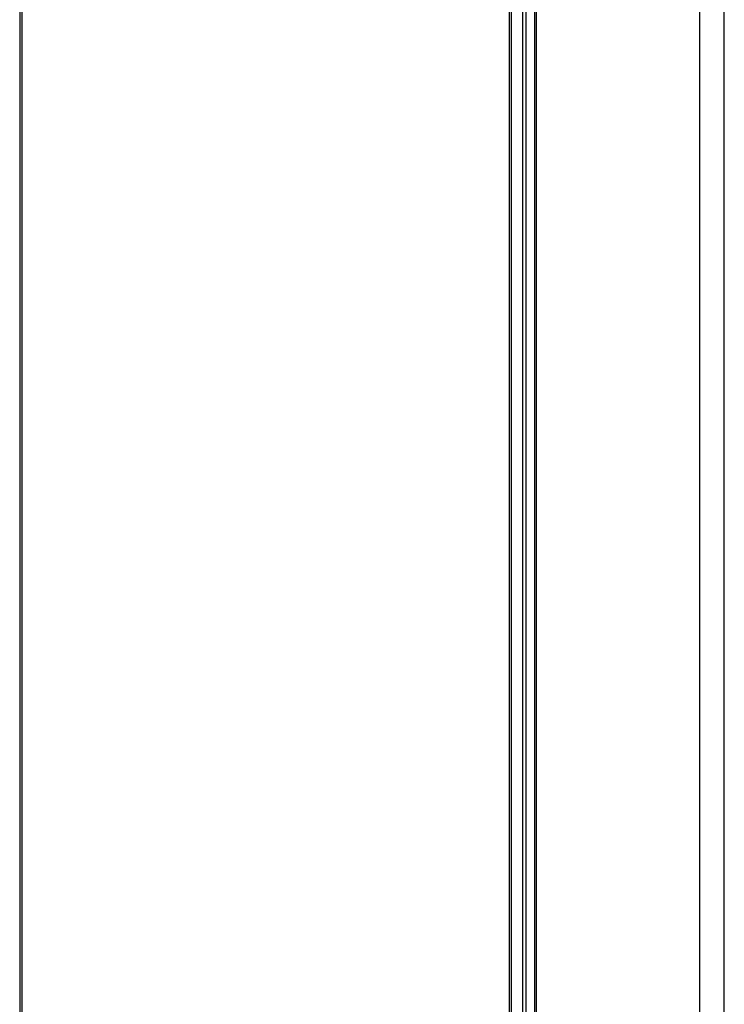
# Model space of a CAD drawing. Extents: x 0 to 594, y 0 to 420.
# Tile 5 of 37: x 54 to 83, y 205 to 245. Entities that reach past the tile are written whole.
import ezdxf

# ---------------------------------------------------------------- set-up
doc = ezdxf.new("R2010")
doc.units = 0
doc.header["$LTSCALE"] = 32.67
doc.layers.get('0').update_dxf_attribs({"linetype": 'CONTINUOUS'})

msp = doc.modelspace()

# ---------------------------------------------------------------- linework, layer by layer
at = {"color": 7, "linetype": 'CONTINUOUS'}
for p, q in [((53.888, 271.615), (53.888, 148.865)), ((81.758, 148.74), (81.758, 271.615)), ((82.758, 153.225), (82.758, 271.615))]:
    msp.add_line(p, q, dxfattribs=at)
at = {"color": 9, "linetype": 'CONTINUOUS'}
for p, q in [((53.976, 271.615), (53.976, 150.444)), ((74.028, 271.615), (74.028, 150.492)), ((74.497, 150.048), (74.497, 271.615)), ((74.638, 150.048), (74.638, 271.615)), ((74.983, 271.615), (74.983, 150.492)), ((75.05, 271.615), (75.05, 150.494))]:
    msp.add_line(p, q, dxfattribs=at)
msp.add_lwpolyline([(73.953, 150.492), (73.953, 271.628), (73.953, 271.642), (73.953, 271.654), (73.954, 271.667), (73.954, 271.679), (73.955, 271.69), (73.955, 271.701), (73.956, 271.71), (73.957, 271.719), (73.958, 271.726), (73.958, 271.731), (73.959, 271.736), (73.96, 271.739), (73.962, 271.74)], dxfattribs=at)

doc.saveas('drawing.dxf')
